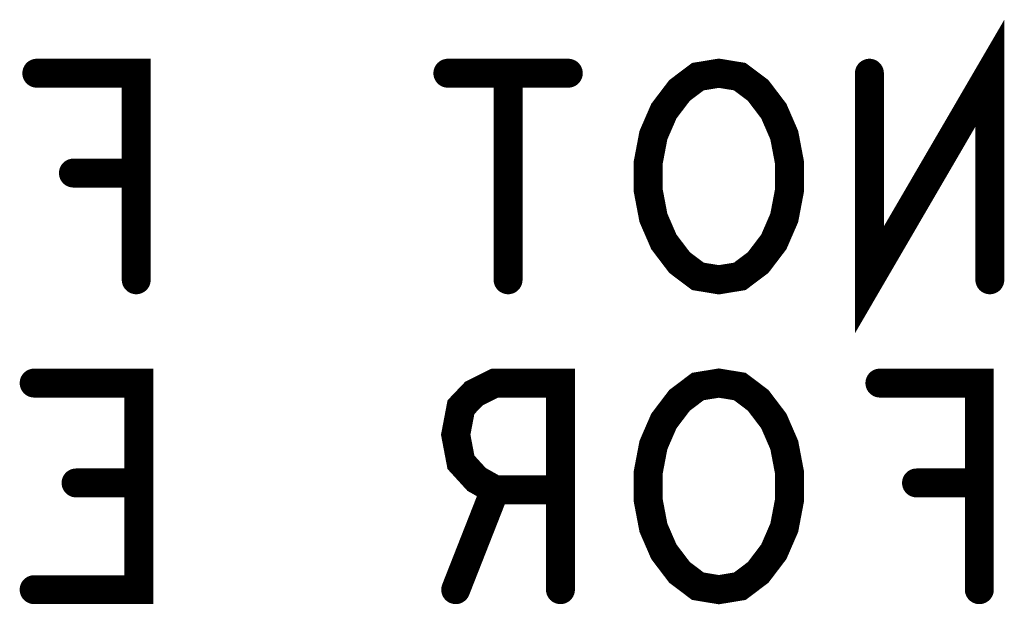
# Model space of a CAD drawing. Extents: x -1 to 5.73, y -1.96 to 5.23.
# Tile 15 of 29: x 2.51 to 2.75, y 1.4 to 1.54. Entities that reach past the tile are written whole.
import ezdxf

# ---------------------------------------------------------------- set-up
doc = ezdxf.new("R2010")
doc.units = 0
doc.layers.get('0').update_dxf_attribs({"color": 3, "linetype": 'CONTINUOUS'})

# ---------------------------------------------------------------- blocks, each defined once
blk = doc.blocks.new('PAD_R1')
at = {"const_width": 0.5}
blk.add_lwpolyline([(0.25, 0, 1), (-0.25, 0, 1)], format="xyb", close=True, dxfattribs=at)

msp = doc.modelspace()

# ---------------------------------------------------------------- linework, layer by layer
at = {"const_width": 0.007}
for points in [[(2.74557, 1.475), (2.74557, 1.525), (2.71643, 1.475), (2.71643, 1.525)], [(2.53903, 1.475), (2.53903, 1.525), (2.51497, 1.525)], [(2.64357, 1.525), (2.61443, 1.525)], [(2.629, 1.525), (2.629, 1.475)], [(2.52383, 1.50083), (2.53903, 1.50083)], [(2.51433, 1.4), (2.53967, 1.4), (2.53967, 1.45), (2.51433, 1.45)], [(2.64167, 1.4), (2.64167, 1.45), (2.62583, 1.45), (2.62077, 1.4475), (2.6176, 1.44417), (2.61633, 1.4375), (2.6176, 1.43083), (2.6214, 1.42667), (2.62583, 1.42417), (2.64167, 1.42417)], [(2.74303, 1.4), (2.74303, 1.45), (2.71897, 1.45)], [(2.52447, 1.42583), (2.53967, 1.42583)], [(2.62583, 1.42417), (2.61633, 1.4)], [(2.72783, 1.42583), (2.74303, 1.42583)]]:
    msp.add_lwpolyline(points, dxfattribs=at)
for points in [[(2.68, 1.475), (2.68507, 1.47583), (2.6895, 1.47917), (2.6933, 1.48417), (2.69583, 1.49), (2.6971, 1.49667), (2.6971, 1.50333), (2.69583, 1.51), (2.6933, 1.51583), (2.6895, 1.52083), (2.68507, 1.52417), (2.68, 1.525), (2.67493, 1.52417), (2.6705, 1.52083), (2.6667, 1.51583), (2.66417, 1.51), (2.6629, 1.50333), (2.6629, 1.49667), (2.66417, 1.49), (2.6667, 1.48417), (2.6705, 1.47917), (2.67493, 1.47583)], [(2.68, 1.4), (2.68507, 1.40083), (2.6895, 1.40417), (2.6933, 1.40917), (2.69583, 1.415), (2.6971, 1.42167), (2.6971, 1.42833), (2.69583, 1.435), (2.6933, 1.44083), (2.6895, 1.44583), (2.68507, 1.44917), (2.68, 1.45), (2.67493, 1.44917), (2.6705, 1.44583), (2.6667, 1.44083), (2.66417, 1.435), (2.6629, 1.42833), (2.6629, 1.42167), (2.66417, 1.415), (2.6667, 1.40917), (2.6705, 1.40417), (2.67493, 1.40083)]]:
    msp.add_lwpolyline(points, close=True, dxfattribs=at)

# ---------------------------------------------------------------- block references
at = {"xscale": 0.007, "yscale": 0.007}
for p in [(2.51497, 1.525), (2.61443, 1.525), (2.629, 1.525), (2.64357, 1.525), (2.71643, 1.525), (2.52383, 1.50083), (2.53903, 1.50083), (2.53903, 1.475), (2.629, 1.475), (2.74557, 1.475), (2.51433, 1.45), (2.71897, 1.45), (2.52447, 1.42583), (2.53967, 1.42583), (2.62583, 1.42417), (2.64167, 1.42417), (2.72783, 1.42583), (2.74303, 1.42583), (2.51433, 1.4), (2.61633, 1.4), (2.64167, 1.4), (2.74303, 1.4)]:
    msp.add_blockref('PAD_R1', p, dxfattribs=at)

doc.saveas('drawing.dxf')
